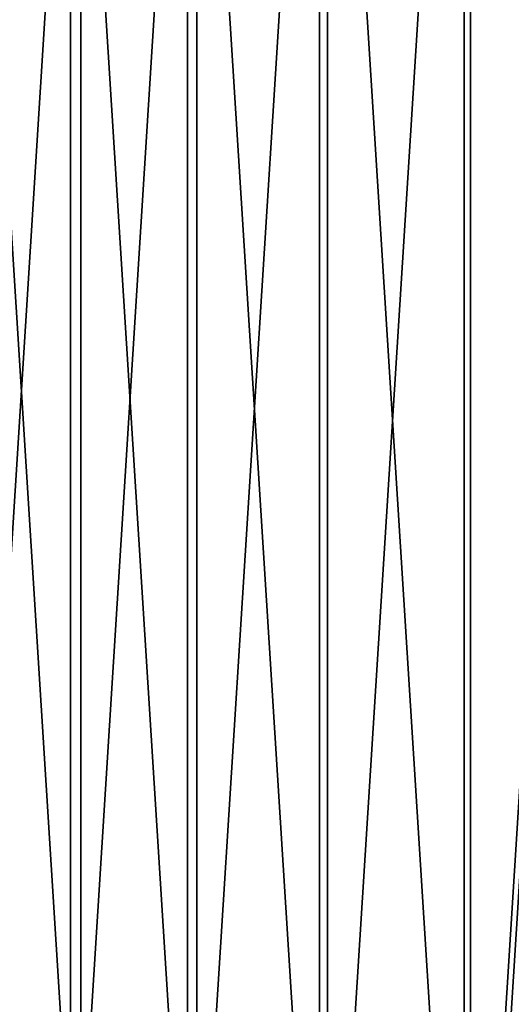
# Model space of a CAD drawing. Header units: metres. Extents: x -63.9 to 30, y -21 to 69.
# Tile 44 of 110: x -16.2 to -8.9, y -7.7 to 6.7. Entities that reach past the tile are written whole.
import ezdxf

# ---------------------------------------------------------------- set-up
doc = ezdxf.new("R2010")
doc.units = ezdxf.units.M
doc.layers.add('solid_SHOWER_ONO150MM_EU_AS_SW0001', color=7, linetype='CONTINUOUS')

msp = doc.modelspace()

# ---------------------------------------------------------------- linework, layer by layer
at = {"layer": 'solid_SHOWER_ONO150MM_EU_AS_SW0001'}
for points in [[(-9.635083, -17.526127, -227.350006), (-9.635083, 17.526127, -227.350006), (-7.362479, 18.595533, -227.350006)], [(-7.362479, -18.595533, -227.350006), (-9.635083, -17.526127, -227.350006), (-7.362479, 18.595533, -227.350006)], [(-9.538615, -17.350931, 37), (-7.288579, 18.409683, 37), (-9.538697, 17.350885, 37)], [(-7.288521, -18.409706, 37), (-7.288579, 18.409683, 37), (-9.538615, -17.350931, 37)], [(-11.755709, -16.180338, -227.350006), (-11.755709, 16.180338, -227.350006), (-9.635083, 17.526127, -227.350006)], [(-9.635083, -17.526127, -227.350006), (-11.755709, -16.180338, -227.350006), (-9.635083, 17.526127, -227.350006)], [(-9.538615, -17.350931, 37), (-9.538697, 17.350885, 37), (-11.638467, 16.018301, 37)], [(-13.690939, -14.579374, -227.350006), (-13.690939, 14.579374, -227.350006), (-11.755709, 16.180338, -227.350006)], [(-11.755709, -16.180338, -227.350006), (-13.690939, -14.579374, -227.350006), (-11.755709, 16.180338, -227.350006)], [(-11.638428, -16.01833, 37), (-11.638467, 16.018301, 37), (-13.554125, 14.433484, 37)], [(-9.538615, -17.350931, 37), (-11.638467, 16.018301, 37), (-11.638428, -16.01833, 37)], [(-15.410277, -12.748465, -227.350006), (-15.410277, 12.748465, -227.350006), (-13.690939, 14.579374, -227.350006)], [(-13.690939, -14.579374, -227.350006), (-15.410277, -12.748465, -227.350006), (-13.690939, 14.579374, -227.350006)], [(-13.554114, -14.433494, 37), (-13.554125, 14.433484, 37), (-15.255956, 12.621236, 37)], [(-11.638428, -16.01833, 37), (-13.554125, 14.433484, 37), (-13.554114, -14.433494, 37)], [(-16.886551, -10.716546, -227.350006), (-16.886551, 10.716546, -227.350006), (-15.410277, 12.748465, -227.350006)], [(-15.410277, -12.748465, -227.350006), (-16.886551, -10.716546, -227.350006), (-15.410277, 12.748465, -227.350006)], [(-15.255959, -12.621233, 37), (-15.255956, 12.621236, 37), (-16.717577, 10.609552, 37)], [(-13.554114, -14.433494, 37), (-15.255956, 12.621236, 37), (-15.255959, -12.621233, 37)], [(-15.255959, -12.621233, 37), (-16.717577, 10.609552, 37), (-16.717611, -10.609499, 37)], [(-17.317919, -6.943007, -196.366211), (-16.992424, -6.727918, -197.350006), (-16.015219, -8.804552, -197.350006)], [(-16.18075, -13.385936, -197.350006), (-16.015219, -8.804552, -197.350006), (-16.992424, -6.727918, -197.350006)], [(-16.842026, -8.028812, -196.366211), (-17.317919, -6.943007, -196.366211), (-16.015219, -8.804552, -197.350006)]]:
    msp.add_3dface(points, dxfattribs=at)

doc.saveas('drawing.dxf')
